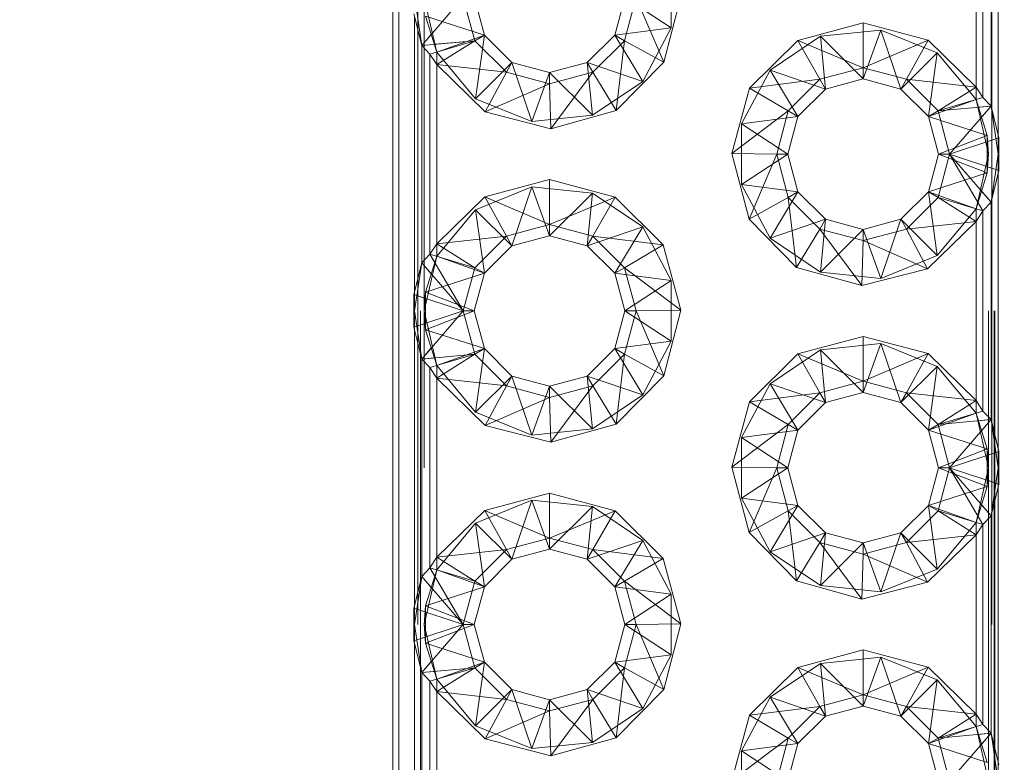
# Paper-space layout 'Layout1' of a CAD drawing. Extents: x -2 to 1677, y -36 to 422.
# Tile 14 of 100: x 134.78 to 136.35, y 162.06 to 163.24. Entities that reach past the tile are written whole.
import ezdxf

# ---------------------------------------------------------------- set-up
doc = ezdxf.new("R2010")
doc.units = 0
doc.linetypes.add('ACAD_ISO02W100', pattern=[15, 12, -3])
doc.layers.get('0').update_dxf_attribs({"linetype": 'CONTINUOUS'})
doc.layers.get('DEFPOINTS').update_dxf_attribs({"color": 132, "linetype": 'CONTINUOUS'})
for name, color, linetype, lineweight in [('SS_1.ET-HALA_TaO-JD-LAVKA-ZEBRIK', 9, 'CONTINUOUS', 13), ('SS_KOTY', 3, 'CONTINUOUS', 25), ('SS_SRAFY', 8, 'CONTINUOUS', 18)]:
    doc.layers.add(name, color=color, linetype=linetype, lineweight=lineweight)
doc.styles.add('ROMANS', font='romans.shx', dxfattribs={"width": 0.8})
doc.dimstyles.new('A-1_(2.5)_50AS', dxfattribs={"dimtxt": 2.5, "dimasz": 2, "dimexe": 1, "dimexo": 2, "dimgap": 0, "dimtad": 0, "dimdec": 1, "dimlfac": 50, "dimrnd": 1, "dimtxsty": 'ROMANS', "dimblk1": 'OBLIQUE', "dimblk2": 'OBLIQUE', "dimsah": 1, "dimcen": 2, "dimclrd": 256, "dimclre": 256, "dimclrt": 256, "dimadec": 1, "dimazin": 2, "dimtfac": 0.714286, "dimtdec": 1, "dimtmove": 0, "dimatfit": 3, "dimldrblk": 'OPEN', "dimfxl": 1, "dimtvp": 1.142857, "dimtfill": 1, "dimtolj": 1, "dimlwd": -1, "dimlwe": -1, "dimarcsym": 0})

# ---------------------------------------------------------------- blocks, each defined once
blk = doc.blocks.new('_Oblique')
at = {"color": 0, "linetype": 'ByBlock', "lineweight": -2}
blk.add_line((-0.5, -0.5), (0.5, 0.5), dxfattribs=at)
blk = doc.blocks.new('*D51')
at = {"layer": 'DEFPOINTS', "color": 0, "transparency": 16777216}
for p in [(143.2708, 166.5264, -4998.1), (85.121, 152.9264), (143.2708, 152.9264, -4998.1)]:
    blk.add_point(p, dxfattribs=at)
at = {"layer": 'SS_KOTY', "transparency": 16777216}
for p, q in [((141.2708, 166.5264), (84.121, 166.5264)), ((85.121, 166.5264), (85.121, 152.9264)), ((141.2708, 152.9264), (84.121, 152.9264))]:
    blk.add_line(p, q, dxfattribs=at)
at = {"layer": 'SS_KOTY', "transparency": 16777216, "xscale": 2, "yscale": 2, "zscale": 2}
for p, rotation in [((85.121, 166.5264), 90), ((85.121, 152.9264), 270)]:
    blk.add_blockref('_Oblique', p, dxfattribs=dict(at, rotation=rotation))
at = {"layer": 'SS_KOTY', "transparency": 16777216, "insert": (82.871, 159.7264), "char_height": 2.5, "attachment_point": 5, "rotation": 90, "style": 'ROMANS', "bg_fill": 3, "box_fill_scale": 1.1, "bg_fill_color": 256, "bg_fill_true_color": 13158600, "bg_fill_transparency": 0}
blk.add_mtext('\\A1;680', dxfattribs=at)
at = {"layer": 'SS_KOTY', "transparency": 16777216, "insert": (87.0138, 159.7264), "char_height": 2.5, "attachment_point": 5, "rotation": 90, "style": 'ROMANS', "bg_fill": 3, "box_fill_scale": 1.1, "bg_fill_color": 256, "bg_fill_true_color": 13158600, "bg_fill_transparency": 0}
blk.add_mtext('\\A1;{\\H0.6x;\\W0.7;LÁVKA +5.1 m}', dxfattribs=at)
blk = doc.blocks.new('_OPEN')
at = {"color": 0, "linetype": 'ByBlock'}
for p, q in [((-1, 0.16667), (0, 0)), ((0, 0), (-1, -0.16667)), ((0, 0), (-1, 0))]:
    blk.add_line(p, q, dxfattribs=at)

psp = doc.layouts.get("Layout1")

# ---------------------------------------------------------------- hatches: boundary and pattern name
at = {"layer": 'SS_SRAFY'}
h = psp.add_hatch(dxfattribs=at)
h.set_pattern_fill('ANSI37', color=252, angle=-180, style=0)
h.set_pattern_definition([(225, (126.001, 107.2654), (2.24506, -2.24506), []), (315, (126.001, 107.2654), (2.24506, 2.24506), [])])
h.paths.add_polyline_path([(135.7274, 166.2264), (135.7274, 166.3264), (135.5142, 166.3264), (135.5142, 166.2264)], flags=0)
h.paths.add_polyline_path([(136.1848, 165.9264), (136.2408, 166.0264), (136.1848, 166.1264), (136.0569, 166.1264), (136.0008, 166.0264), (136.0569, 165.9264)], flags=0)
h.paths.add_polyline_path([(135.7274, 165.7264), (135.7274, 165.8264), (135.5142, 165.8264), (135.5142, 165.7264)], flags=0)
h.paths.add_polyline_path([(136.1848, 165.4264), (136.2408, 165.5264), (136.1848, 165.6264), (136.0569, 165.6264), (136.0008, 165.5264), (136.0569, 165.4264)], flags=0)
h.paths.add_polyline_path([(135.7274, 165.2264), (135.7274, 165.3264), (135.5142, 165.3264), (135.5142, 165.2264)], flags=0)
h.paths.add_polyline_path([(136.1848, 164.9264), (136.2408, 165.0264), (136.1848, 165.1264), (136.0569, 165.1264), (136.0008, 165.0264), (136.0569, 164.9264)], flags=0)
h.paths.add_polyline_path([(135.7274, 164.7264), (135.7274, 164.8264), (135.5142, 164.8264), (135.5142, 164.7264)], flags=0)
h.paths.add_polyline_path([(136.1848, 164.4264), (136.2408, 164.5264), (136.1848, 164.6264), (136.0569, 164.6264), (136.0008, 164.5264), (136.0569, 164.4264)], flags=0)
h.paths.add_polyline_path([(135.7274, 164.2264), (135.7274, 164.3264), (135.5142, 164.3264), (135.5142, 164.2264)], flags=0)
h.paths.add_polyline_path([(136.1848, 163.9264), (136.2408, 164.0264), (136.1848, 164.1264), (136.0569, 164.1264), (136.0008, 164.0264), (136.0569, 163.9264)], flags=0)
h.paths.add_polyline_path([(135.7274, 163.7264), (135.7274, 163.8264), (135.5142, 163.8264), (135.5142, 163.7264)], flags=0)
h.paths.add_polyline_path([(136.1848, 163.4264), (136.2408, 163.5264), (136.1848, 163.6264), (136.0569, 163.6264), (136.0008, 163.5264), (136.0569, 163.4264)], flags=0)
h.paths.add_polyline_path([(135.7274, 163.2264), (135.7274, 163.3264), (135.5142, 163.3264), (135.5142, 163.2264)], flags=0)
h.paths.add_polyline_path([(136.1848, 162.9264), (136.2408, 163.0264), (136.1848, 163.1264), (136.0569, 163.1264), (136.0008, 163.0264), (136.0569, 162.9264)], flags=0)
h.paths.add_polyline_path([(135.7274, 162.7264), (135.7274, 162.8264), (135.5142, 162.8264), (135.5142, 162.7264)], flags=0)
h.paths.add_polyline_path([(136.1848, 162.4264), (136.2408, 162.5264), (136.1848, 162.6264), (136.0569, 162.6264), (136.0008, 162.5264), (136.0569, 162.4264)], flags=0)
h.paths.add_polyline_path([(135.7274, 162.2264), (135.7274, 162.3264), (135.5142, 162.3264), (135.5142, 162.2264)], flags=0)
h.paths.add_polyline_path([(136.1848, 161.9264), (136.2408, 162.0264), (136.1848, 162.1264), (136.0569, 162.1264), (136.0008, 162.0264), (136.0569, 161.9264)], flags=0)
h.paths.add_polyline_path([(135.7274, 161.7264), (135.7274, 161.8264), (135.5142, 161.8264), (135.5142, 161.7264)], flags=0)
h.paths.add_polyline_path([(136.1848, 161.4264), (136.2408, 161.5264), (136.1848, 161.6264), (136.0569, 161.6264), (136.0008, 161.5264), (136.0569, 161.4264)], flags=0)
h.paths.add_polyline_path([(135.7274, 161.2264), (135.7274, 161.3264), (135.5142, 161.3264), (135.5142, 161.2264)], flags=0)
h.paths.add_polyline_path([(136.1848, 160.9264), (136.2408, 161.0264), (136.1848, 161.1264), (136.0569, 161.1264), (136.0008, 161.0264), (136.0569, 160.9264)], flags=0)
h.paths.add_polyline_path([(135.7274, 160.7264), (135.7274, 160.8264), (135.5142, 160.8264), (135.5142, 160.7264)], flags=0)
h.paths.add_polyline_path([(136.1848, 160.4264), (136.2408, 160.5264), (136.1848, 160.6264), (136.0569, 160.6264), (136.0008, 160.5264), (136.0569, 160.4264)], flags=0)
h.paths.add_polyline_path([(135.7274, 160.2264), (135.7274, 160.3264), (135.5142, 160.3264), (135.5142, 160.2264)], flags=0)
h.paths.add_polyline_path([(136.1848, 159.9264), (136.2408, 160.0264), (136.1848, 160.1264), (136.0569, 160.1264), (136.0008, 160.0264), (136.0569, 159.9264)], flags=0)
h.paths.add_polyline_path([(135.7274, 159.7264), (135.7274, 159.8264), (135.5142, 159.8264), (135.5142, 159.7264)], flags=0)
h.paths.add_polyline_path([(136.1848, 159.4264), (136.2408, 159.5264), (136.1848, 159.6264), (136.0569, 159.6264), (136.0008, 159.5264), (136.0569, 159.4264)], flags=0)
h.paths.add_polyline_path([(135.7274, 159.2264), (135.7274, 159.3264), (135.5142, 159.3264), (135.5142, 159.2264)], flags=0)
h.paths.add_polyline_path([(136.1848, 158.9264), (136.2408, 159.0264), (136.1848, 159.1264), (136.0569, 159.1264), (136.0008, 159.0264), (136.0569, 158.9264)], flags=0)
h.paths.add_polyline_path([(135.7274, 158.7264), (135.7274, 158.8264), (135.5142, 158.8264), (135.5142, 158.7264)], flags=0)
h.paths.add_polyline_path([(143.2708, 167.1264), (135.8508, 167.1264), (135.3708, 167.0264), (135.3108, 166.9264), (135.3191, 166.8264), (135.3605, 166.7264), (136.5501, 166.6264), (136.5708, 166.5264), (136.3708, 166.4264), (136.3708, 158.6264), (136.5708, 158.5264), (136.5501, 158.4264), (135.3605, 158.3264), (135.3191, 158.2264), (135.3108, 158.1264), (135.3708, 158.0264), (135.8508, 157.9264), (135.8508, 157.5264), (135.3708, 157.4264), (135.3108, 157.3264), (135.3108, 157.2264), (135.2208, 157.1264), (135.1708, 157.0264), (135.1708, 156.6264), (135.0108, 156.6264), (135.0108, 157.3264), (134.9508, 157.4264), (134.7008, 157.5264), (134.7008, 157.9264), (134.9508, 158.0264), (135.0108, 158.1264), (135.0108, 158.8264), (135.1708, 158.8264), (135.1708, 158.6264), (135.3708, 158.6264), (135.3708, 166.4264), (135.1708, 166.4264), (135.1708, 166.2264), (135.0108, 166.2264), (135.0108, 166.9264), (134.9508, 167.0264), (134.7008, 167.1264), (122.2708, 167.1264), (122.2708, 150.5264), (107.2708, 150.5264), (107.2708, 79.0648), (143.2708, 79.0648)], flags=0)

# ---------------------------------------------------------------- next in the draw order: dimensions: what is measured, and where the dimension line sits
at = {"layer": 'SS_KOTY'}
dim = psp.add_linear_dim(base=(85.121, 152.9264), p1=(143.2708, 166.5264, -4998.1), p2=(143.2708, 152.9264, -4998.1), angle=90, text='<>\\X{\\H0.6x;\\W0.7;LÁVKA +5.1 m}', dimstyle='A-1_(2.5)_50AS', override={"dimgap": 1}, dxfattribs=at)
dim.commit()
dim.dimension.update_dxf_attribs({"geometry": '*D51', "text_midpoint": (85.121, 159.7264), "dimtype": 160})

# ---------------------------------------------------------------- next in the draw order: linework, layer by layer
at = {"layer": 'SS_1.ET-HALA_TaO-JD-LAVKA-ZEBRIK', "color": 5, "linetype": 'Continuous', "ltscale": 0.25}
for p, q in [((135.3708, 166.5264), (135.3708, 158.5264)), ((135.3802, 166.5264), (135.3802, 158.5264)), ((136.3361, 163.4959), (136.3361, 163.0569)), ((136.3248, 163.1031), (136.3248, 163.4497)), ((136.3117, 163.4361), (136.3117, 163.1167)), ((136.3008, 163.1335), (136.3008, 163.4193)), ((135.4829, 163.2764), (135.4169, 163.1997)), ((135.4829, 163.2764), (135.5014, 163.2074)), ((135.5169, 163.2164), (135.5008, 163.2764)), ((135.7408, 163.2764), (135.7248, 163.2164)), ((135.7587, 163.2764), (135.7402, 163.2074)), ((135.8029, 163.1729), (135.7587, 163.2764)), ((135.8303, 163.2774), (135.8029, 163.1729)), ((135.4045, 163.2503), (135.4169, 163.1997)), ((135.4056, 162.8069), (135.4056, 163.2459)), ((136.0164, 163.2079), (136.1208, 163.2358)), ((136.1208, 163.2358), (136.2244, 163.2084)), ((136.1208, 163.1643), (136.1208, 163.2358)), ((135.4169, 163.1997), (135.5014, 163.2074)), ((135.5014, 163.2074), (135.43, 163.1861)), ((135.5014, 163.2074), (135.4408, 163.1693)), ((135.5169, 163.2164), (135.5014, 163.2074)), ((135.5519, 163.157), (135.5014, 163.2074)), ((135.5608, 163.1725), (135.5169, 163.2164)), ((135.7248, 163.2164), (135.6808, 163.1725)), ((135.7402, 163.2074), (135.6898, 163.157)), ((135.7402, 163.2074), (135.7248, 163.2164)), ((135.727, 163.0959), (135.7402, 163.2074)), ((135.8029, 163.1729), (135.7402, 163.2074)), ((135.9398, 163.1317), (136.0164, 163.2079)), ((136.0519, 163.1458), (136.0164, 163.2079)), ((136.0164, 163.2079), (136.1208, 163.1643)), ((136.1208, 163.1643), (136.2244, 163.2084)), ((136.1898, 163.1458), (136.2244, 163.2084)), ((136.2244, 163.2084), (136.3008, 163.1335)), ((135.4169, 163.1997), (135.43, 163.1861)), ((135.4169, 163.1997), (135.4169, 162.8531)), ((135.4408, 163.1693), (135.43, 163.1861)), ((135.43, 163.1861), (135.43, 162.8667)), ((135.5608, 163.1725), (135.5519, 163.157)), ((135.6208, 163.1564), (135.5608, 163.1725)), ((135.6808, 163.1725), (135.6208, 163.1564)), ((135.6808, 163.1725), (135.6898, 163.157)), ((135.8029, 163.1729), (135.727, 163.0959)), ((135.5182, 163.0938), (135.4408, 163.1693)), ((135.5519, 163.157), (135.4408, 163.1693)), ((135.4408, 163.1693), (135.4408, 162.8835)), ((135.5519, 163.157), (135.5182, 163.0938)), ((135.6208, 163.1385), (135.5519, 163.157)), ((135.6898, 163.157), (135.6208, 163.1385)), ((135.6208, 163.1385), (135.6208, 163.1564)), ((135.6229, 163.067), (135.6898, 163.157)), ((135.727, 163.0959), (135.6898, 163.157)), ((136.0519, 163.1458), (136.1208, 163.1643)), ((136.1208, 163.1643), (136.1898, 163.1458)), ((136.1208, 163.1464), (136.1208, 163.1643)), ((135.5182, 163.0938), (135.6208, 163.1385)), ((135.6229, 163.067), (135.6208, 163.1385)), ((136.0519, 163.1458), (135.9398, 163.1317)), ((136.0014, 163.0953), (136.0519, 163.1458)), ((136.0608, 163.1303), (136.0519, 163.1458)), ((136.0608, 163.1303), (136.1208, 163.1464)), ((136.1208, 163.1464), (136.1808, 163.1303)), ((136.1808, 163.1303), (136.1898, 163.1458)), ((136.1898, 163.1458), (136.2402, 163.0953)), ((136.1898, 163.1458), (136.3008, 163.1335)), ((135.9114, 163.0274), (135.9398, 163.1317)), ((136.0014, 163.0953), (135.9398, 163.1317)), ((136.0169, 163.0864), (136.0608, 163.1303)), ((136.1808, 163.1303), (136.2248, 163.0864)), ((136.2402, 163.0953), (136.3008, 163.1335)), ((136.3008, 163.1335), (136.3117, 163.1167)), ((136.2402, 163.0953), (136.3117, 163.1167)), ((136.3248, 163.1031), (136.3117, 163.1167)), ((135.6229, 163.067), (135.5182, 163.0938)), ((135.727, 163.0959), (135.6229, 163.067)), ((136.0014, 163.0953), (135.9114, 163.0274)), ((135.9829, 163.0264), (136.0014, 163.0953)), ((136.0169, 163.0864), (136.0014, 163.0953)), ((136.2248, 163.0864), (136.2402, 163.0953)), ((136.3248, 163.1031), (136.2402, 163.0953)), ((136.2402, 163.0953), (136.2587, 163.0264)), ((136.2587, 163.0264), (136.3248, 163.1031)), ((136.3372, 163.0524), (136.3248, 163.1031)), ((136.0008, 163.0264), (136.0169, 163.0864)), ((136.2248, 163.0864), (136.2408, 163.0264)), ((136.2587, 163.0264), (136.3372, 163.0524)), ((136.3372, 163.0003), (136.3372, 163.0524)), ((135.9388, 162.9229), (135.9114, 163.0274)), ((135.9829, 163.0264), (135.9114, 163.0274)), ((135.9388, 162.9229), (135.9829, 163.0264)), ((136.0014, 162.9574), (135.9829, 163.0264)), ((135.9829, 163.0264), (136.0008, 163.0264)), ((136.0169, 162.9664), (136.0008, 163.0264)), ((136.2408, 163.0264), (136.2248, 162.9664)), ((136.2587, 163.0264), (136.2402, 162.9574)), ((136.2408, 163.0264), (136.2587, 163.0264)), ((136.3117, 162.9361), (136.2587, 163.0264)), ((136.3248, 162.9497), (136.2587, 163.0264)), ((136.2587, 163.0264), (136.3372, 163.0003)), ((136.3248, 162.9497), (136.3372, 163.0003)), ((135.5173, 162.9584), (135.6208, 162.9858)), ((135.6208, 162.9858), (135.7253, 162.9579)), ((135.6208, 162.9143), (135.6208, 162.9858)), ((136.3361, 162.9959), (136.3361, 162.5569)), ((136.0014, 162.9574), (136.0169, 162.9664)), ((136.0608, 162.9225), (136.0169, 162.9664)), ((136.2248, 162.9664), (136.1808, 162.9225)), ((136.2402, 162.9574), (136.2248, 162.9664)), ((135.4408, 162.8835), (135.5173, 162.9584)), ((135.5519, 162.8958), (135.5173, 162.9584)), ((135.5173, 162.9584), (135.6208, 162.9143)), ((135.6208, 162.9143), (135.7253, 162.9579)), ((135.6898, 162.8958), (135.7253, 162.9579)), ((135.7253, 162.9579), (135.8019, 162.8817)), ((135.9388, 162.9229), (136.0014, 162.9574)), ((136.0146, 162.8459), (136.0014, 162.9574)), ((136.0519, 162.907), (136.0014, 162.9574)), ((136.2402, 162.9574), (136.1898, 162.907)), ((136.3008, 162.9193), (136.2402, 162.9574)), ((136.3117, 162.9361), (136.2402, 162.9574)), ((136.3008, 162.9193), (136.3117, 162.9361)), ((136.3117, 162.9361), (136.3248, 162.9497)), ((136.3117, 162.9361), (136.3117, 162.6167)), ((136.3248, 162.6031), (136.3248, 162.9497)), ((136.0146, 162.8459), (135.9388, 162.9229)), ((136.0519, 162.907), (136.0608, 162.9225)), ((136.1208, 162.9064), (136.0608, 162.9225)), ((136.1808, 162.9225), (136.1208, 162.9064)), ((136.1898, 162.907), (136.1808, 162.9225)), ((136.3008, 162.9193), (136.1898, 162.907)), ((136.3008, 162.9193), (136.2235, 162.8438)), ((136.3008, 162.6335), (136.3008, 162.9193)), ((135.5519, 162.8958), (135.6208, 162.9143)), ((135.6208, 162.9143), (135.6898, 162.8958)), ((135.6208, 162.8964), (135.6208, 162.9143)), ((136.0146, 162.8459), (136.0519, 162.907)), ((136.1188, 162.817), (136.0519, 162.907)), ((136.1208, 162.8885), (136.0519, 162.907)), ((136.1898, 162.907), (136.1208, 162.8885)), ((136.1208, 162.8885), (136.1208, 162.9064)), ((136.2235, 162.8438), (136.1898, 162.907)), ((135.4408, 162.8835), (135.5519, 162.8958)), ((135.5014, 162.8453), (135.5519, 162.8958)), ((135.5519, 162.8958), (135.5608, 162.8803)), ((135.5608, 162.8803), (135.6208, 162.8964)), ((135.6208, 162.8964), (135.6808, 162.8803)), ((135.6808, 162.8803), (135.6898, 162.8958)), ((135.6898, 162.8958), (135.7402, 162.8453)), ((135.6898, 162.8958), (135.8019, 162.8817)), ((136.1188, 162.817), (136.1208, 162.8885)), ((136.2235, 162.8438), (136.1208, 162.8885)), ((135.43, 162.8667), (135.4408, 162.8835)), ((135.4408, 162.8835), (135.5014, 162.8453)), ((135.5169, 162.8364), (135.5608, 162.8803)), ((135.6808, 162.8803), (135.7248, 162.8364)), ((135.8019, 162.8817), (135.7402, 162.8453)), ((135.8019, 162.8817), (135.8303, 162.7774)), ((135.4169, 162.8531), (135.43, 162.8667)), ((135.43, 162.8667), (135.4829, 162.7764)), ((135.43, 162.8667), (135.5014, 162.8453)), ((135.4169, 162.8531), (135.4045, 162.8024)), ((135.4169, 162.8531), (135.4829, 162.7764)), ((135.5014, 162.8453), (135.4829, 162.7764)), ((135.5014, 162.8453), (135.5169, 162.8364)), ((135.7248, 162.8364), (135.7402, 162.8453)), ((135.7402, 162.8453), (135.7587, 162.7764)), ((135.7402, 162.8453), (135.8303, 162.7774)), ((136.1188, 162.817), (136.0146, 162.8459)), ((136.2235, 162.8438), (136.1188, 162.817)), ((135.5008, 162.7764), (135.5169, 162.8364)), ((135.7248, 162.8364), (135.7408, 162.7764)), ((135.4829, 162.7764), (135.4045, 162.8024)), ((135.4045, 162.8024), (135.4045, 162.7503)), ((135.7587, 162.7764), (135.8303, 162.7774)), ((135.8303, 162.7774), (135.8029, 162.6729)), ((135.4045, 162.7503), (135.4829, 162.7764)), ((135.4829, 162.7764), (135.4169, 162.6997)), ((135.4829, 162.7764), (135.5014, 162.7074)), ((135.4829, 162.7764), (135.5008, 162.7764)), ((135.5169, 162.7164), (135.5008, 162.7764)), ((135.7408, 162.7764), (135.7248, 162.7164)), ((135.7587, 162.7764), (135.7402, 162.7074)), ((135.7408, 162.7764), (135.7587, 162.7764)), ((135.8029, 162.6729), (135.7587, 162.7764)), ((135.4045, 162.7503), (135.4169, 162.6997)), ((135.4056, 162.3069), (135.4056, 162.7459)), ((136.0164, 162.7079), (136.1208, 162.7358)), ((136.1208, 162.7358), (136.2244, 162.7084)), ((136.1208, 162.6643), (136.1208, 162.7358)), ((135.5169, 162.7164), (135.5014, 162.7074)), ((135.5608, 162.6725), (135.5169, 162.7164)), ((135.7248, 162.7164), (135.6808, 162.6725)), ((135.7402, 162.7074), (135.7248, 162.7164)), ((135.5014, 162.7074), (135.4169, 162.6997)), ((135.4169, 162.6997), (135.43, 162.6861)), ((135.4169, 162.6997), (135.4169, 162.3531)), ((135.5014, 162.7074), (135.43, 162.6861)), ((135.5014, 162.7074), (135.4408, 162.6693)), ((135.5014, 162.7074), (135.5519, 162.657)), ((135.7402, 162.7074), (135.6898, 162.657)), ((135.727, 162.5959), (135.7402, 162.7074)), ((135.8029, 162.6729), (135.7402, 162.7074)), ((135.9398, 162.6317), (136.0164, 162.7079)), ((136.0519, 162.6458), (136.0164, 162.7079)), ((136.0164, 162.7079), (136.1208, 162.6643)), ((136.1208, 162.6643), (136.2244, 162.7084)), ((136.2244, 162.7084), (136.1898, 162.6458)), ((136.2244, 162.7084), (136.3008, 162.6335)), ((135.4408, 162.6693), (135.43, 162.6861)), ((135.43, 162.6861), (135.43, 162.3667)), ((135.5182, 162.5938), (135.4408, 162.6693)), ((135.5519, 162.657), (135.4408, 162.6693)), ((135.4408, 162.6693), (135.4408, 162.3835)), ((135.5608, 162.6725), (135.5519, 162.657)), ((135.6208, 162.6564), (135.5608, 162.6725)), ((135.6808, 162.6725), (135.6208, 162.6564)), ((135.6808, 162.6725), (135.6898, 162.657)), ((135.8029, 162.6729), (135.727, 162.5959)), ((135.5519, 162.657), (135.5182, 162.5938)), ((135.6208, 162.6385), (135.5519, 162.657)), ((135.6898, 162.657), (135.6208, 162.6385)), ((135.6208, 162.6385), (135.6208, 162.6564)), ((135.6229, 162.567), (135.6898, 162.657)), ((135.727, 162.5959), (135.6898, 162.657)), ((136.0519, 162.6458), (136.1208, 162.6643)), ((136.1208, 162.6643), (136.1898, 162.6458)), ((136.1208, 162.6464), (136.1208, 162.6643)), ((135.5182, 162.5938), (135.6208, 162.6385)), ((135.6229, 162.567), (135.6208, 162.6385)), ((136.0519, 162.6458), (135.9398, 162.6317)), ((136.0014, 162.5953), (136.0519, 162.6458)), ((136.0608, 162.6303), (136.0519, 162.6458)), ((136.0608, 162.6303), (136.1208, 162.6464)), ((136.1208, 162.6464), (136.1808, 162.6303)), ((136.1808, 162.6303), (136.1898, 162.6458)), ((136.1898, 162.6458), (136.2402, 162.5953)), ((136.1898, 162.6458), (136.3008, 162.6335)), ((135.9114, 162.5274), (135.9398, 162.6317)), ((136.0014, 162.5953), (135.9398, 162.6317)), ((136.0169, 162.5864), (136.0608, 162.6303)), ((136.1808, 162.6303), (136.2248, 162.5864)), ((136.2402, 162.5953), (136.3008, 162.6335)), ((136.3008, 162.6335), (136.3117, 162.6167)), ((136.2402, 162.5953), (136.3117, 162.6167)), ((136.3248, 162.6031), (136.3117, 162.6167)), ((135.6229, 162.567), (135.5182, 162.5938)), ((135.727, 162.5959), (135.6229, 162.567)), ((136.0014, 162.5953), (135.9114, 162.5274)), ((135.9829, 162.5264), (136.0014, 162.5953)), ((136.0169, 162.5864), (136.0014, 162.5953)), ((136.2248, 162.5864), (136.2402, 162.5953)), ((136.2402, 162.5953), (136.3248, 162.6031)), ((136.2402, 162.5953), (136.2587, 162.5264)), ((136.2587, 162.5264), (136.3248, 162.6031)), ((136.3372, 162.5524), (136.3248, 162.6031)), ((136.0008, 162.5264), (136.0169, 162.5864)), ((136.2248, 162.5864), (136.2408, 162.5264)), ((136.2587, 162.5264), (136.3372, 162.5524)), ((136.3372, 162.5003), (136.3372, 162.5524)), ((135.9388, 162.4229), (135.9114, 162.5274)), ((135.9829, 162.5264), (135.9114, 162.5274)), ((135.9388, 162.4229), (135.9829, 162.5264)), ((135.9829, 162.5264), (136.0014, 162.4574)), ((136.0008, 162.5264), (135.9829, 162.5264)), ((136.0169, 162.4664), (136.0008, 162.5264)), ((136.2408, 162.5264), (136.2248, 162.4664)), ((136.2587, 162.5264), (136.2402, 162.4574)), ((136.2587, 162.5264), (136.2408, 162.5264)), ((136.3117, 162.4361), (136.2587, 162.5264)), ((136.3248, 162.4497), (136.2587, 162.5264)), ((136.2587, 162.5264), (136.3372, 162.5003)), ((136.3248, 162.4497), (136.3372, 162.5003)), ((136.3361, 162.4959), (136.3361, 162.0569)), ((135.5173, 162.4584), (135.6208, 162.4858)), ((135.6208, 162.4858), (135.7253, 162.4579)), ((135.6208, 162.4143), (135.6208, 162.4858)), ((136.0014, 162.4574), (136.0169, 162.4664)), ((136.0608, 162.4225), (136.0169, 162.4664)), ((136.2248, 162.4664), (136.1808, 162.4225)), ((136.2402, 162.4574), (136.2248, 162.4664)), ((135.4408, 162.3835), (135.5173, 162.4584)), ((135.5519, 162.3958), (135.5173, 162.4584)), ((135.5173, 162.4584), (135.6208, 162.4143)), ((135.6208, 162.4143), (135.7253, 162.4579)), ((135.6898, 162.3958), (135.7253, 162.4579)), ((135.7253, 162.4579), (135.8019, 162.3817)), ((135.9388, 162.4229), (136.0014, 162.4574)), ((136.0014, 162.4574), (136.0146, 162.3459)), ((136.0519, 162.407), (136.0014, 162.4574)), ((136.2402, 162.4574), (136.1898, 162.407)), ((136.3008, 162.4193), (136.2402, 162.4574)), ((136.3117, 162.4361), (136.2402, 162.4574)), ((136.3117, 162.4361), (136.3248, 162.4497)), ((136.3248, 162.1031), (136.3248, 162.4497)), ((136.3008, 162.4193), (136.3117, 162.4361)), ((136.3117, 162.4361), (136.3117, 162.1167)), ((136.0146, 162.3459), (135.9388, 162.4229)), ((136.0519, 162.407), (136.0608, 162.4225)), ((136.1208, 162.4064), (136.0608, 162.4225)), ((136.1808, 162.4225), (136.1208, 162.4064)), ((136.1898, 162.407), (136.1808, 162.4225)), ((136.3008, 162.4193), (136.1898, 162.407)), ((136.3008, 162.4193), (136.2235, 162.3438)), ((136.3008, 162.1335), (136.3008, 162.4193)), ((135.5519, 162.3958), (135.6208, 162.4143)), ((135.6208, 162.4143), (135.6898, 162.3958)), ((135.6208, 162.3964), (135.6208, 162.4143)), ((136.0146, 162.3459), (136.0519, 162.407)), ((136.1188, 162.317), (136.0519, 162.407)), ((136.1208, 162.3885), (136.0519, 162.407)), ((136.1898, 162.407), (136.1208, 162.3885)), ((136.1208, 162.3885), (136.1208, 162.4064)), ((136.2235, 162.3438), (136.1898, 162.407)), ((135.4408, 162.3835), (135.5519, 162.3958)), ((135.5519, 162.3958), (135.5014, 162.3453)), ((135.5519, 162.3958), (135.5608, 162.3803)), ((135.5608, 162.3803), (135.6208, 162.3964)), ((135.6208, 162.3964), (135.6808, 162.3803)), ((135.6898, 162.3958), (135.6808, 162.3803)), ((135.6898, 162.3958), (135.7402, 162.3453)), ((135.6898, 162.3958), (135.8019, 162.3817)), ((136.1188, 162.317), (136.1208, 162.3885)), ((136.2235, 162.3438), (136.1208, 162.3885)), ((135.4408, 162.3835), (135.43, 162.3667)), ((135.4408, 162.3835), (135.5014, 162.3453)), ((135.5169, 162.3364), (135.5608, 162.3803)), ((135.6808, 162.3803), (135.7248, 162.3364)), ((135.8019, 162.3817), (135.7402, 162.3453)), ((135.8019, 162.3817), (135.8303, 162.2774)), ((135.43, 162.3667), (135.4169, 162.3531)), ((135.43, 162.3667), (135.4829, 162.2764)), ((135.43, 162.3667), (135.5014, 162.3453)), ((135.4169, 162.3531), (135.4045, 162.3024)), ((135.4169, 162.3531), (135.4829, 162.2764)), ((135.5014, 162.3453), (135.4829, 162.2764)), ((135.5014, 162.3453), (135.5169, 162.3364)), ((135.7248, 162.3364), (135.7402, 162.3453)), ((135.7402, 162.3453), (135.7587, 162.2764)), ((135.7402, 162.3453), (135.8303, 162.2774)), ((136.1188, 162.317), (136.0146, 162.3459)), ((136.2235, 162.3438), (136.1188, 162.317)), ((135.5008, 162.2764), (135.5169, 162.3364)), ((135.7248, 162.3364), (135.7408, 162.2764)), ((135.4829, 162.2764), (135.4045, 162.3024)), ((135.4045, 162.3024), (135.4045, 162.2503)), ((135.4045, 162.2503), (135.4829, 162.2764)), ((135.4829, 162.2764), (135.4169, 162.1997)), ((135.4829, 162.2764), (135.5014, 162.2074)), ((135.5008, 162.2764), (135.4829, 162.2764)), ((135.5169, 162.2164), (135.5008, 162.2764)), ((135.7408, 162.2764), (135.7248, 162.2164)), ((135.7587, 162.2764), (135.7402, 162.2074)), ((135.7587, 162.2764), (135.7408, 162.2764)), ((135.7587, 162.2764), (135.8303, 162.2774)), ((135.8029, 162.1729), (135.7587, 162.2764)), ((135.8303, 162.2774), (135.8029, 162.1729)), ((135.4045, 162.2503), (135.4169, 162.1997)), ((135.4056, 161.8069), (135.4056, 162.2459)), ((136.0164, 162.2079), (136.1208, 162.2358)), ((136.1208, 162.2358), (136.2244, 162.2084)), ((136.1208, 162.1643), (136.1208, 162.2358)), ((135.5169, 162.2164), (135.5014, 162.2074)), ((135.5608, 162.1725), (135.5169, 162.2164)), ((135.7248, 162.2164), (135.6808, 162.1725)), ((135.7402, 162.2074), (135.7248, 162.2164)), ((135.5014, 162.2074), (135.4169, 162.1997)), ((135.4169, 162.1997), (135.43, 162.1861)), ((135.4169, 162.1997), (135.4169, 161.8531)), ((135.5014, 162.2074), (135.43, 162.1861)), ((135.5014, 162.2074), (135.4408, 162.1693)), ((135.5014, 162.2074), (135.5519, 162.157)), ((135.7402, 162.2074), (135.6898, 162.157)), ((135.727, 162.0959), (135.7402, 162.2074)), ((135.8029, 162.1729), (135.7402, 162.2074)), ((135.9398, 162.1317), (136.0164, 162.2079)), ((136.0519, 162.1458), (136.0164, 162.2079)), ((136.0164, 162.2079), (136.1208, 162.1643)), ((136.1208, 162.1643), (136.2244, 162.2084)), ((136.2244, 162.2084), (136.1898, 162.1458)), ((136.2244, 162.2084), (136.3008, 162.1335)), ((135.4408, 162.1693), (135.43, 162.1861)), ((135.43, 162.1861), (135.43, 161.8667)), ((135.5182, 162.0938), (135.4408, 162.1693)), ((135.5519, 162.157), (135.4408, 162.1693)), ((135.4408, 162.1693), (135.4408, 161.8835)), ((135.5608, 162.1725), (135.5519, 162.157)), ((135.6208, 162.1564), (135.5608, 162.1725)), ((135.6808, 162.1725), (135.6208, 162.1564)), ((135.6808, 162.1725), (135.6898, 162.157)), ((135.8029, 162.1729), (135.727, 162.0959)), ((135.5519, 162.157), (135.5182, 162.0938)), ((135.6208, 162.1385), (135.5519, 162.157)), ((135.6898, 162.157), (135.6208, 162.1385)), ((135.6208, 162.1385), (135.6208, 162.1564)), ((135.6229, 162.067), (135.6898, 162.157)), ((135.727, 162.0959), (135.6898, 162.157)), ((136.0519, 162.1458), (136.1208, 162.1643)), ((136.1208, 162.1643), (136.1898, 162.1458)), ((136.1208, 162.1464), (136.1208, 162.1643)), ((135.5182, 162.0938), (135.6208, 162.1385)), ((135.6229, 162.067), (135.6208, 162.1385)), ((136.0519, 162.1458), (135.9398, 162.1317)), ((136.0014, 162.0953), (136.0519, 162.1458)), ((136.0608, 162.1303), (136.0519, 162.1458)), ((136.0608, 162.1303), (136.1208, 162.1464)), ((136.1208, 162.1464), (136.1808, 162.1303)), ((136.1808, 162.1303), (136.1898, 162.1458)), ((136.1898, 162.1458), (136.2402, 162.0953)), ((136.1898, 162.1458), (136.3008, 162.1335)), ((136.2402, 162.0953), (136.3008, 162.1335)), ((136.3008, 162.1335), (136.3117, 162.1167)), ((135.9114, 162.0274), (135.9398, 162.1317)), ((136.0014, 162.0953), (135.9398, 162.1317)), ((136.0169, 162.0864), (136.0608, 162.1303)), ((136.1808, 162.1303), (136.2248, 162.0864)), ((136.2402, 162.0953), (136.3117, 162.1167)), ((136.2402, 162.0953), (136.3248, 162.1031)), ((136.2587, 162.0264), (136.3248, 162.1031)), ((136.3248, 162.1031), (136.3117, 162.1167)), ((136.3372, 162.0524), (136.3248, 162.1031)), ((135.6229, 162.067), (135.5182, 162.0938)), ((135.727, 162.0959), (135.6229, 162.067)), ((136.0014, 162.0953), (135.9114, 162.0274)), ((135.9829, 162.0264), (136.0014, 162.0953)), ((136.0008, 162.0264), (136.0169, 162.0864)), ((136.0169, 162.0864), (136.0014, 162.0953)), ((136.2248, 162.0864), (136.2402, 162.0953)), ((136.2248, 162.0864), (136.2408, 162.0264)), ((136.2587, 162.0264), (136.2402, 162.0953))]:
    psp.add_line(p, q, dxfattribs=at)
at = {"layer": 'SS_1.ET-HALA_TaO-JD-LAVKA-ZEBRIK', "color": 9, "linetype": 'ACAD_ISO02W100', "ltscale": 0.25}
for p, q in [((135.4108, 158.5264), (135.4108, 166.5264)), ((135.4148, 166.5264), (135.4148, 158.5264)), ((136.3208, 166.5264), (136.3208, 158.5264)), ((136.3262, 158.5264), (136.3262, 166.5264)), ((136.3297, 166.5264), (136.3297, 158.5264)), ((136.3308, 166.5264), (136.3308, 158.5264)), ((135.4208, 158.7764), (135.4208, 166.2764)), ((135.8149, 163.3248), (135.8149, 163.228)), ((135.4169, 163.1997), (135.4056, 163.2764)), ((135.4408, 163.1892), (135.4208, 163.2764)), ((135.8149, 163.228), (135.7408, 163.2764)), ((135.4231, 163.2464), (135.4408, 163.1892)), ((135.4231, 163.2464), (135.5169, 163.2164)), ((135.4321, 163.2174), (135.4169, 163.1997)), ((135.4339, 163.2194), (135.4321, 163.2174)), ((135.7248, 163.2164), (135.8149, 163.228)), ((135.8149, 163.228), (135.7694, 163.1424)), ((136.0527, 163.2144), (136.149, 163.2244)), ((136.1208, 163.1464), (136.149, 163.2244)), ((136.1808, 163.1303), (136.149, 163.2244)), ((136.149, 163.2244), (136.2388, 163.1879)), ((135.437, 163.2015), (135.438, 163.2016)), ((135.438, 163.2016), (135.5014, 163.2074)), ((135.5169, 163.2164), (135.4408, 163.1892)), ((135.5169, 163.2164), (135.5029, 163.1148)), ((135.7694, 163.1424), (135.7248, 163.2164)), ((135.9723, 163.1603), (136.0527, 163.2144)), ((136.0608, 163.1303), (136.0527, 163.2144)), ((136.1208, 163.1464), (136.0527, 163.2144)), ((135.5029, 163.1148), (135.4408, 163.1892)), ((135.4408, 163.1892), (135.4408, 163.1693)), ((136.1808, 163.1303), (136.2388, 163.1879)), ((136.2248, 163.0864), (136.2388, 163.1879)), ((136.2388, 163.1879), (136.3008, 163.1136)), ((135.5608, 163.1725), (135.5029, 163.1148)), ((135.5926, 163.0784), (135.5608, 163.1725)), ((135.689, 163.0884), (135.6808, 163.1725)), ((135.7694, 163.1424), (135.6808, 163.1725)), ((135.5926, 163.0784), (135.6208, 163.1564)), ((135.689, 163.0884), (135.6208, 163.1564)), ((135.9268, 163.0748), (135.9723, 163.1603)), ((136.0169, 163.0864), (135.9723, 163.1603)), ((136.0608, 163.1303), (135.9723, 163.1603)), ((135.7694, 163.1424), (135.689, 163.0884)), ((136.3008, 163.1136), (136.3008, 163.1335)), ((135.5926, 163.0784), (135.5029, 163.1148)), ((136.2248, 163.0864), (136.3008, 163.1136)), ((136.3008, 163.1136), (136.3208, 163.0264)), ((136.3186, 163.0563), (136.3008, 163.1136)), ((136.3047, 163.1012), (136.3037, 163.1011)), ((136.3248, 163.1031), (136.3047, 163.1012)), ((136.3096, 163.0854), (136.3248, 163.1031)), ((136.3248, 163.1031), (136.3361, 163.0264)), ((135.689, 163.0884), (135.5926, 163.0784)), ((136.0169, 163.0864), (135.9268, 163.0748)), ((136.2248, 163.0864), (136.3186, 163.0563)), ((136.3078, 163.0833), (136.3096, 163.0854)), ((135.9268, 163.0748), (136.0008, 163.0264)), ((135.9268, 162.978), (135.9268, 163.0748)), ((136.2408, 163.0264), (136.3186, 163.0563)), ((136.3164, 163.0456), (136.3193, 163.0465)), ((136.3208, 163.0264), (136.3186, 163.0563)), ((136.3186, 162.9964), (136.3186, 163.0563)), ((136.3193, 163.0465), (136.3325, 163.0509)), ((136.3325, 163.0509), (136.3372, 163.0524)), ((136.3361, 163.0569), (136.3361, 162.9959)), ((136.3361, 163.0264), (136.3372, 163.0524)), ((135.9268, 162.978), (136.0008, 163.0264)), ((136.2408, 163.0264), (136.3186, 162.9964)), ((136.3208, 163.0264), (136.3008, 162.9392)), ((136.3186, 162.9964), (136.3208, 163.0264)), ((136.3361, 163.0264), (136.3248, 162.9497)), ((136.3361, 163.0264), (136.3372, 163.0003)), ((136.3164, 163.0072), (136.3193, 163.0063)), ((136.3193, 163.0063), (136.3325, 163.0019)), ((136.3325, 163.0019), (136.3372, 163.0003)), ((136.2248, 162.9664), (136.3186, 162.9964)), ((136.3008, 162.9392), (136.3186, 162.9964)), ((135.5029, 162.9379), (135.5926, 162.9744)), ((135.5926, 162.9744), (135.5608, 162.8803)), ((135.6208, 162.8964), (135.5926, 162.9744)), ((135.5926, 162.9744), (135.689, 162.9644)), ((135.9723, 162.8924), (135.9268, 162.978)), ((135.9268, 162.978), (136.0169, 162.9664)), ((135.9723, 162.8924), (136.0169, 162.9664)), ((136.2388, 162.8648), (136.2248, 162.9664)), ((136.3008, 162.9392), (136.2248, 162.9664)), ((136.3096, 162.9674), (136.3078, 162.9694)), ((136.3248, 162.9497), (136.3096, 162.9674)), ((135.6208, 162.8964), (135.689, 162.9644)), ((135.6808, 162.8803), (135.689, 162.9644)), ((135.689, 162.9644), (135.7694, 162.9103)), ((136.304, 162.9493), (136.3034, 162.9503)), ((135.4408, 162.8636), (135.5029, 162.9379)), ((135.5029, 162.9379), (135.5169, 162.8364)), ((135.5029, 162.9379), (135.5608, 162.8803)), ((136.3008, 162.9392), (136.2388, 162.8648)), ((136.3008, 162.9193), (136.3008, 162.9392)), ((136.3117, 162.9361), (136.304, 162.9493)), ((135.9723, 162.8924), (136.0608, 162.9225)), ((136.0527, 162.8384), (136.0608, 162.9225)), ((136.149, 162.8284), (136.1808, 162.9225)), ((136.2388, 162.8648), (136.1808, 162.9225)), ((135.6808, 162.8803), (135.7694, 162.9103)), ((135.7248, 162.8364), (135.7694, 162.9103)), ((135.7694, 162.9103), (135.8149, 162.8248)), ((136.0527, 162.8384), (136.1208, 162.9064)), ((136.149, 162.8284), (136.1208, 162.9064)), ((136.0527, 162.8384), (135.9723, 162.8924)), ((135.4408, 162.8835), (135.4408, 162.8636)), ((135.4208, 162.7764), (135.4408, 162.8636)), ((135.4408, 162.8636), (135.4231, 162.8063)), ((135.43, 162.8667), (135.4377, 162.8535)), ((135.4408, 162.8636), (135.5169, 162.8364)), ((136.2388, 162.8648), (136.149, 162.8284)), ((135.4056, 162.7764), (135.4169, 162.8531)), ((135.4169, 162.8531), (135.4321, 162.8354)), ((135.4377, 162.8535), (135.4383, 162.8525)), ((135.5169, 162.8364), (135.4231, 162.8063)), ((135.4321, 162.8354), (135.4339, 162.8333)), ((135.7248, 162.8364), (135.8149, 162.8248)), ((135.7408, 162.7764), (135.8149, 162.8248)), ((135.8149, 162.8248), (135.8149, 162.728)), ((136.149, 162.8284), (136.0527, 162.8384)), ((135.4056, 162.7764), (135.4045, 162.8024)), ((135.4092, 162.8009), (135.4045, 162.8024)), ((135.4056, 162.7459), (135.4056, 162.8069)), ((135.4223, 162.7965), (135.4092, 162.8009)), ((135.4231, 162.8063), (135.4208, 162.7764)), ((135.4252, 162.7956), (135.4223, 162.7965)), ((135.5008, 162.7764), (135.4231, 162.8063)), ((135.4231, 162.8063), (135.4231, 162.7464)), ((135.4045, 162.7503), (135.4056, 162.7764)), ((135.4169, 162.6997), (135.4056, 162.7764)), ((135.4208, 162.7764), (135.4231, 162.7464)), ((135.4408, 162.6892), (135.4208, 162.7764)), ((135.5008, 162.7764), (135.4231, 162.7464)), ((135.8149, 162.728), (135.7408, 162.7764)), ((135.4045, 162.7503), (135.4092, 162.7519)), ((135.4092, 162.7519), (135.4223, 162.7563)), ((135.4223, 162.7563), (135.4252, 162.7572)), ((135.4231, 162.7464), (135.4408, 162.6892)), ((135.4231, 162.7464), (135.5169, 162.7164)), ((135.4321, 162.7174), (135.4169, 162.6997)), ((135.4339, 162.7194), (135.4321, 162.7174)), ((135.5169, 162.7164), (135.4408, 162.6892)), ((135.5169, 162.7164), (135.5029, 162.6148)), ((135.8149, 162.728), (135.7248, 162.7164)), ((135.7694, 162.6424), (135.7248, 162.7164)), ((135.8149, 162.728), (135.7694, 162.6424)), ((135.9723, 162.6603), (136.0527, 162.7144)), ((136.0527, 162.7144), (136.149, 162.7244)), ((136.0608, 162.6303), (136.0527, 162.7144)), ((136.1208, 162.6464), (136.0527, 162.7144)), ((136.1208, 162.6464), (136.149, 162.7244)), ((136.1808, 162.6303), (136.149, 162.7244)), ((136.149, 162.7244), (136.2388, 162.6879)), ((135.437, 162.7015), (135.4169, 162.6997)), ((135.438, 162.7016), (135.437, 162.7015)), ((135.5029, 162.6148), (135.4408, 162.6892)), ((135.4408, 162.6892), (135.4408, 162.6693)), ((136.1808, 162.6303), (136.2388, 162.6879)), ((136.2248, 162.5864), (136.2388, 162.6879)), ((136.2388, 162.6879), (136.3008, 162.6136)), ((135.5608, 162.6725), (135.5029, 162.6148)), ((135.5926, 162.5784), (135.5608, 162.6725)), ((135.689, 162.5884), (135.6808, 162.6725)), ((135.7694, 162.6424), (135.6808, 162.6725)), ((135.5926, 162.5784), (135.6208, 162.6564)), ((135.689, 162.5884), (135.6208, 162.6564)), ((135.9268, 162.5748), (135.9723, 162.6603)), ((136.0169, 162.5864), (135.9723, 162.6603)), ((136.0608, 162.6303), (135.9723, 162.6603)), ((135.7694, 162.6424), (135.689, 162.5884)), ((136.3008, 162.6136), (136.3008, 162.6335)), ((135.5926, 162.5784), (135.5029, 162.6148)), ((136.3008, 162.6136), (136.2248, 162.5864)), ((136.3008, 162.6136), (136.3208, 162.5264)), ((136.3186, 162.5563), (136.3008, 162.6136)), ((136.3037, 162.6011), (136.3047, 162.6012)), ((136.3047, 162.6012), (136.3248, 162.6031)), ((136.3096, 162.5854), (136.3248, 162.6031)), ((136.3248, 162.6031), (136.3361, 162.5264)), ((135.689, 162.5884), (135.5926, 162.5784)), ((136.0169, 162.5864), (135.9268, 162.5748)), ((136.0008, 162.5264), (135.9268, 162.5748)), ((135.9268, 162.478), (135.9268, 162.5748)), ((136.3186, 162.5563), (136.2248, 162.5864)), ((136.3078, 162.5833), (136.3096, 162.5854)), ((136.2408, 162.5264), (136.3186, 162.5563)), ((136.3164, 162.5456), (136.3193, 162.5465)), ((136.3208, 162.5264), (136.3186, 162.5563)), ((136.3186, 162.4964), (136.3186, 162.5563)), ((136.3193, 162.5465), (136.3325, 162.5509)), ((136.3325, 162.5509), (136.3372, 162.5524)), ((136.3361, 162.5569), (136.3361, 162.4959)), ((136.3361, 162.5264), (136.3372, 162.5524)), ((135.9268, 162.478), (136.0008, 162.5264)), ((136.2408, 162.5264), (136.3186, 162.4964)), ((136.3208, 162.5264), (136.3008, 162.4392)), ((136.3186, 162.4964), (136.3208, 162.5264)), ((136.3361, 162.5264), (136.3248, 162.4497)), ((136.3361, 162.5264), (136.3372, 162.5003)), ((136.2248, 162.4664), (136.3186, 162.4964)), ((136.3008, 162.4392), (136.3186, 162.4964)), ((136.3164, 162.5072), (136.3193, 162.5063)), ((136.3193, 162.5063), (136.3325, 162.5019)), ((136.3325, 162.5019), (136.3372, 162.5003)), ((135.5029, 162.4379), (135.5926, 162.4744)), ((135.5926, 162.4744), (135.5608, 162.3803)), ((135.6208, 162.3964), (135.5926, 162.4744)), ((135.5926, 162.4744), (135.689, 162.4644)), ((135.6208, 162.3964), (135.689, 162.4644)), ((135.6808, 162.3803), (135.689, 162.4644)), ((135.689, 162.4644), (135.7694, 162.4103)), ((135.9723, 162.3924), (135.9268, 162.478)), ((135.9268, 162.478), (136.0169, 162.4664)), ((135.9723, 162.3924), (136.0169, 162.4664)), ((136.2388, 162.3648), (136.2248, 162.4664)), ((136.3008, 162.4392), (136.2248, 162.4664)), ((136.3096, 162.4674), (136.3078, 162.4694)), ((136.3248, 162.4497), (136.3096, 162.4674)), ((136.304, 162.4493), (136.3034, 162.4503)), ((136.3117, 162.4361), (136.304, 162.4493)), ((135.4408, 162.3636), (135.5029, 162.4379)), ((135.5029, 162.4379), (135.5169, 162.3364)), ((135.5029, 162.4379), (135.5608, 162.3803)), ((136.3008, 162.4392), (136.2388, 162.3648)), ((136.3008, 162.4193), (136.3008, 162.4392)), ((135.9723, 162.3924), (136.0608, 162.4225)), ((136.0527, 162.3384), (136.0608, 162.4225)), ((136.149, 162.3284), (136.1808, 162.4225)), ((136.2388, 162.3648), (136.1808, 162.4225)), ((135.6808, 162.3803), (135.7694, 162.4103)), ((135.7248, 162.3364), (135.7694, 162.4103)), ((135.7694, 162.4103), (135.8149, 162.3248)), ((136.0527, 162.3384), (136.1208, 162.4064)), ((136.149, 162.3284), (136.1208, 162.4064)), ((136.0527, 162.3384), (135.9723, 162.3924)), ((135.4408, 162.3835), (135.4408, 162.3636)), ((135.4208, 162.2764), (135.4408, 162.3636)), ((135.4408, 162.3636), (135.4231, 162.3063)), ((135.43, 162.3667), (135.4377, 162.3535)), ((135.4377, 162.3535), (135.4383, 162.3525)), ((135.4408, 162.3636), (135.5169, 162.3364)), ((136.2388, 162.3648), (136.149, 162.3284)), ((135.4056, 162.2764), (135.4169, 162.3531)), ((135.4169, 162.3531), (135.4321, 162.3354)), ((136.149, 162.3284), (136.0527, 162.3384)), ((135.5169, 162.3364), (135.4231, 162.3063)), ((135.4321, 162.3354), (135.4339, 162.3333)), ((135.7248, 162.3364), (135.8149, 162.3248)), ((135.7408, 162.2764), (135.8149, 162.3248)), ((135.8149, 162.3248), (135.8149, 162.228)), ((135.4056, 162.2459), (135.4056, 162.3069)), ((135.4231, 162.3063), (135.4208, 162.2764)), ((135.5008, 162.2764), (135.4231, 162.3063)), ((135.4231, 162.3063), (135.4231, 162.2464)), ((135.4056, 162.2764), (135.4045, 162.3024)), ((135.4092, 162.3009), (135.4045, 162.3024)), ((135.4223, 162.2965), (135.4092, 162.3009)), ((135.4252, 162.2956), (135.4223, 162.2965)), ((135.4045, 162.2503), (135.4056, 162.2764)), ((135.4169, 162.1997), (135.4056, 162.2764)), ((135.4208, 162.2764), (135.4231, 162.2464)), ((135.4408, 162.1892), (135.4208, 162.2764)), ((135.5008, 162.2764), (135.4231, 162.2464)), ((135.8149, 162.228), (135.7408, 162.2764)), ((135.4045, 162.2503), (135.4092, 162.2519)), ((135.4092, 162.2519), (135.4223, 162.2563)), ((135.4223, 162.2563), (135.4252, 162.2572)), ((135.4231, 162.2464), (135.4408, 162.1892)), ((135.4231, 162.2464), (135.5169, 162.2164)), ((135.8149, 162.228), (135.7248, 162.2164)), ((135.8149, 162.228), (135.7694, 162.1424)), ((135.4321, 162.2174), (135.4169, 162.1997)), ((135.4339, 162.2194), (135.4321, 162.2174)), ((135.5169, 162.2164), (135.4408, 162.1892)), ((135.5169, 162.2164), (135.5029, 162.1148)), ((135.7694, 162.1424), (135.7248, 162.2164)), ((135.9723, 162.1603), (136.0527, 162.2144)), ((136.0527, 162.2144), (136.149, 162.2244)), ((136.0608, 162.1303), (136.0527, 162.2144)), ((136.1208, 162.1464), (136.0527, 162.2144)), ((136.1208, 162.1464), (136.149, 162.2244)), ((136.1808, 162.1303), (136.149, 162.2244)), ((136.149, 162.2244), (136.2388, 162.1879)), ((135.437, 162.2015), (135.4169, 162.1997)), ((135.438, 162.2016), (135.437, 162.2015)), ((135.5029, 162.1148), (135.4408, 162.1892)), ((135.4408, 162.1892), (135.4408, 162.1693)), ((136.1808, 162.1303), (136.2388, 162.1879)), ((136.2248, 162.0864), (136.2388, 162.1879)), ((136.2388, 162.1879), (136.3008, 162.1136)), ((135.5608, 162.1725), (135.5029, 162.1148)), ((135.5926, 162.0784), (135.5608, 162.1725)), ((135.689, 162.0884), (135.6808, 162.1725)), ((135.7694, 162.1424), (135.6808, 162.1725)), ((135.5926, 162.0784), (135.6208, 162.1564)), ((135.689, 162.0884), (135.6208, 162.1564)), ((135.9268, 162.0748), (135.9723, 162.1603)), ((136.0169, 162.0864), (135.9723, 162.1603)), ((136.0608, 162.1303), (135.9723, 162.1603)), ((135.7694, 162.1424), (135.689, 162.0884)), ((136.3008, 162.1136), (136.3008, 162.1335)), ((135.5926, 162.0784), (135.5029, 162.1148)), ((136.2248, 162.0864), (136.3008, 162.1136)), ((136.3008, 162.1136), (136.3208, 162.0264)), ((136.3186, 162.0563), (136.3008, 162.1136)), ((136.3047, 162.1012), (136.3248, 162.1031)), ((136.3096, 162.0854), (136.3248, 162.1031)), ((136.3248, 162.1031), (136.3361, 162.0264)), ((135.689, 162.0884), (135.5926, 162.0784)), ((136.0169, 162.0864), (135.9268, 162.0748)), ((136.3186, 162.0563), (136.2248, 162.0864)), ((136.3037, 162.1011), (136.3047, 162.1012)), ((136.0008, 162.0264), (135.9268, 162.0748)), ((135.9268, 161.978), (135.9268, 162.0748)), ((136.3078, 162.0833), (136.3096, 162.0854)), ((136.3361, 162.0569), (136.3361, 161.9959))]:
    psp.add_line(p, q, dxfattribs=at)

doc.saveas('drawing.dxf')
